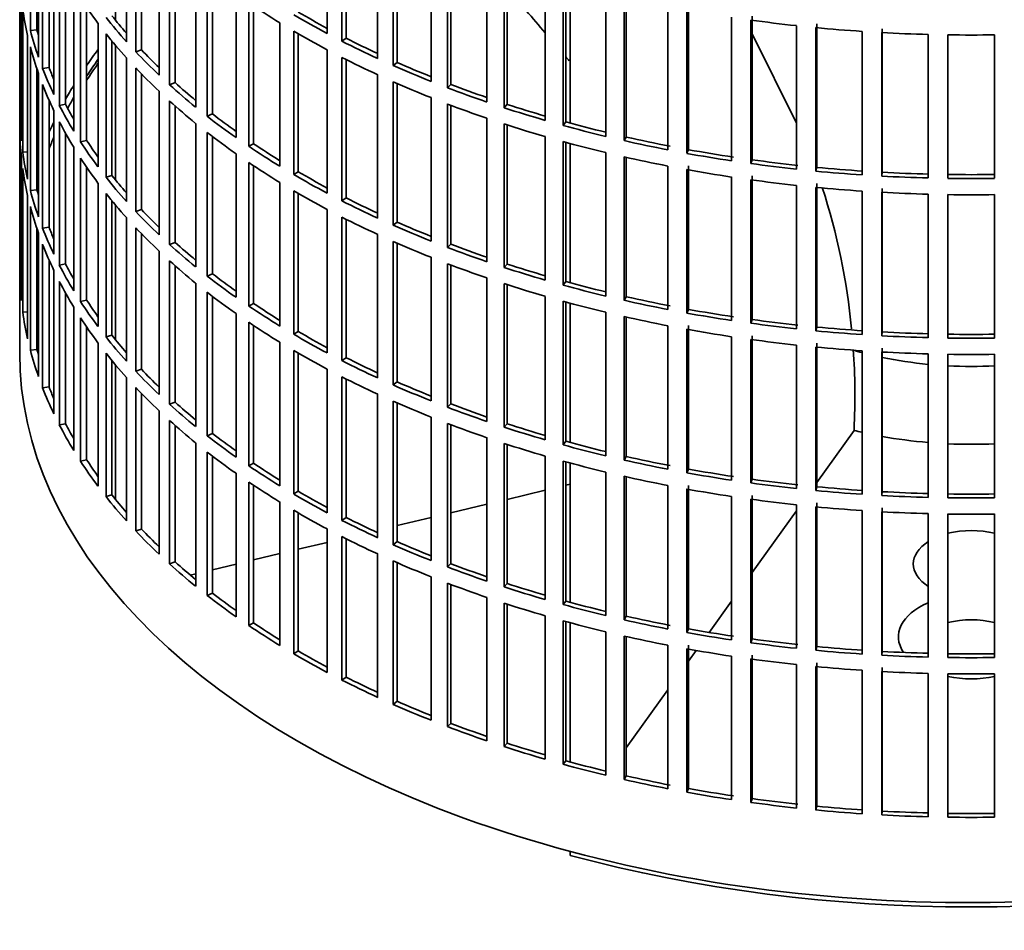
# Model space of a CAD drawing. Header units: millimetres. Extents: x 421 to 1312, y -1923 to 1668.
# Tile 2 of 24: x 1020 to 1168, y -1856 to -1719. Entities that reach past the tile are written whole.
import ezdxf

# ---------------------------------------------------------------- set-up
doc = ezdxf.new("R2010")
doc.units = ezdxf.units.MM
for name, color, linetype in [('VSI184-254_GIUNT', 7, 'Continuous'), ('VSI344-454_FILTR', 7, 'Continuous'), ('VSI344-454_SUPPO', 7, 'Continuous')]:
    doc.layers.add(name, color=color, linetype=linetype)

# ---------------------------------------------------------------- blocks, each defined once
blk = doc.blocks.new('SE4')
at = {"layer": 'VSI184-254_GIUNT', "color": 7, "linetype": 'Continuous', "lineweight": 35}
for start_param, end_param in [(4.245143, 4.281952), (4.365036, 4.547129), (4.62322, 4.801558)]:
    blk.add_ellipse((1163.01, -1748.04), major_axis=(39.5, 0), ratio=0.57735, start_param=start_param, end_param=end_param, dxfattribs=at)
at = {"layer": 'VSI344-454_FILTR', "color": 7, "linetype": 'Continuous', "lineweight": 35}
for p, q in [((1019.51, -1528.81), (1019.51, -1768.86)), ((1021.12, -1720.21), (1021.12, -1698.57)), ((1065.89, -1720.65), (1065.89, -1699.01)), ((1035.61, -1721.88), (1035.61, -1700.24)), ((1068.1, -1721.8), (1068.1, -1700.16)), ((1068.75, -1721.36), (1068.75, -1700.49)), ((1022.11, -1720.11), (1022.11, -1701.88)), ((1022.34, -1724.21), (1022.34, -1702.57)), ((1037.02, -1723.4), (1037.02, -1701.76)), ((1037.88, -1723.11), (1037.88, -1702.66)), ((1073.49, -1724.41), (1073.49, -1702.77)), ((1022.96, -1725.9), (1022.96, -1704.26)), ((1075.84, -1725.47), (1075.84, -1703.83)), ((1076.43, -1725), (1076.43, -1704.09)), ((1040.53, -1726.91), (1040.53, -1705.28)), ((1023.94, -1725.76), (1023.94, -1706.61)), ((1042.11, -1728.37), (1042.11, -1706.74)), ((1081.54, -1727.86), (1081.54, -1706.22)), ((1084.01, -1728.82), (1084.01, -1707.18)), ((1084.54, -1728.33), (1084.54, -1707.38)), ((1024.67, -1729.84), (1024.67, -1708.2)), ((1042.94, -1728.05), (1042.94, -1707.48)), ((1025.49, -1731.49), (1025.49, -1709.85)), ((1046.05, -1731.74), (1046.05, -1710.1)), ((1089.97, -1730.97), (1089.97, -1709.33)), ((1092.56, -1731.83), (1092.56, -1710.2)), ((1093.03, -1731.32), (1093.03, -1710.35)), ((1019.52, -1732.78), (1019.52, -1711.14)), ((1026.44, -1731.31), (1026.44, -1711.62)), ((1047.8, -1733.13), (1047.8, -1711.5)), ((1048.59, -1732.78), (1048.59, -1712.1)), ((1098.77, -1733.74), (1098.77, -1712.1)), ((1101.45, -1734.49), (1101.45, -1712.86)), ((1101.86, -1733.97), (1101.86, -1712.97)), ((1027.66, -1735.35), (1027.66, -1713.72)), ((1052.13, -1736.33), (1052.13, -1714.7)), ((1107.88, -1736.15), (1107.88, -1714.51)), ((1019.76, -1736.84), (1019.76, -1715.2)), ((1028.68, -1736.97), (1028.68, -1715.34)), ((1054.05, -1737.65), (1054.05, -1716.02)), ((1110.64, -1736.79), (1110.64, -1715.15)), ((1110.98, -1736.25), (1110.98, -1715.23)), ((1019.97, -1738.55), (1019.97, -1716.92)), ((1029.61, -1736.76), (1029.61, -1716.72)), ((1054.79, -1737.27), (1054.79, -1716.51)), ((1117.25, -1738.18), (1117.25, -1716.54)), ((1120.09, -1738.71), (1120.09, -1717.08)), ((1120.36, -1738.16), (1120.36, -1716.52)), ((1031.32, -1740.74), (1031.32, -1719.1)), ((1058.76, -1740.67), (1058.76, -1719.03)), ((1126.85, -1739.83), (1126.85, -1718.19)), ((1129.74, -1740.25), (1129.74, -1718.61)), ((1129.95, -1739.68), (1129.95, -1718.05)), ((1139.7, -1740.82), (1139.7, -1719.18)), ((1022.11, -1720.11), (1021.12, -1720.21)), ((1032.53, -1742.31), (1032.53, -1720.67)), ((1060.83, -1741.91), (1060.83, -1720.27)), ((1061.52, -1741.5), (1061.52, -1720.68)), ((1136.63, -1741.09), (1136.63, -1719.46)), ((1139.56, -1741.39), (1139.56, -1719.75)), ((1146.53, -1741.96), (1146.53, -1720.32)), ((1149.5, -1742.14), (1149.5, -1720.5)), ((1149.57, -1741.56), (1149.57, -1719.92)), ((1156.51, -1742.42), (1156.51, -1720.78)), ((1020.71, -1742.59), (1020.71, -1720.96)), ((1033.43, -1742.06), (1033.43, -1721.79)), ((1068.75, -1721.36), (1068.1, -1721.8)), ((1159.49, -1742.48), (1159.49, -1720.84)), ((1166.53, -1742.48), (1166.53, -1720.84)), ((1021.12, -1744.3), (1021.12, -1722.66)), ((1037.88, -1723.11), (1037.02, -1723.4)), ((1065.89, -1744.73), (1065.89, -1723.1)), ((1035.61, -1745.96), (1035.61, -1724.33)), ((1068.1, -1745.88), (1068.1, -1724.25)), ((1068.75, -1745.44), (1068.75, -1724.57)), ((1076.43, -1725), (1075.84, -1725.47)), ((1022.11, -1744.2), (1022.11, -1725.97)), ((1022.34, -1748.3), (1022.34, -1726.66)), ((1023.94, -1725.76), (1022.96, -1725.9)), ((1037.02, -1747.48), (1037.02, -1725.85)), ((1037.88, -1747.19), (1037.88, -1726.75)), ((1042.94, -1728.05), (1042.11, -1728.37)), ((1073.49, -1748.5), (1073.49, -1726.86)), ((1075.84, -1749.56), (1075.84, -1727.92)), ((1076.43, -1749.09), (1076.43, -1728.18)), ((1022.96, -1749.98), (1022.96, -1728.35)), ((1040.53, -1751), (1040.53, -1729.36)), ((1084.54, -1728.33), (1084.01, -1728.82)), ((1023.94, -1749.84), (1023.94, -1730.69)), ((1042.11, -1752.46), (1042.11, -1730.82)), ((1081.54, -1751.94), (1081.54, -1730.31)), ((1024.67, -1753.92), (1024.67, -1732.29)), ((1026.44, -1731.31), (1025.49, -1731.49)), ((1042.94, -1752.14), (1042.94, -1731.56)), ((1084.01, -1752.91), (1084.01, -1731.27)), ((1084.54, -1752.42), (1084.54, -1731.47)), ((1093.03, -1731.32), (1092.56, -1731.83)), ((1019.76, -1732.77), (1019.52, -1732.78)), ((1025.49, -1755.58), (1025.49, -1733.94)), ((1048.59, -1732.78), (1047.8, -1733.13)), ((1089.97, -1755.06), (1089.97, -1733.42)), ((1101.86, -1733.97), (1101.45, -1734.49)), ((1019.52, -1756.86), (1019.52, -1735.23)), ((1046.05, -1755.83), (1046.05, -1734.19)), ((1047.8, -1757.22), (1047.8, -1735.58)), ((1092.56, -1755.92), (1092.56, -1734.28)), ((1093.03, -1755.41), (1093.03, -1734.43)), ((1026.44, -1755.4), (1026.44, -1735.71)), ((1029.61, -1736.76), (1028.68, -1736.97)), ((1048.59, -1756.87), (1048.59, -1736.19)), ((1098.77, -1757.83), (1098.77, -1736.19)), ((1101.45, -1758.58), (1101.45, -1736.94)), ((1101.86, -1758.05), (1101.86, -1737.05)), ((1110.98, -1736.25), (1110.64, -1736.79)), ((1020.71, -1738.51), (1019.97, -1738.55)), ((1027.66, -1759.44), (1027.66, -1737.8)), ((1054.79, -1737.27), (1054.05, -1737.65)), ((1107.88, -1760.23), (1107.88, -1738.6)), ((1120.36, -1738.16), (1120.09, -1738.71)), ((1019.76, -1760.92), (1019.76, -1739.29)), ((1028.68, -1761.06), (1028.68, -1739.42)), ((1052.13, -1760.42), (1052.13, -1738.78)), ((1110.64, -1760.88), (1110.64, -1739.24)), ((1110.98, -1760.33), (1110.98, -1739.32)), ((1129.95, -1739.68), (1129.74, -1740.25)), ((1019.97, -1762.64), (1019.97, -1741)), ((1029.61, -1760.84), (1029.61, -1740.81)), ((1054.05, -1761.74), (1054.05, -1740.1)), ((1054.79, -1761.35), (1054.79, -1740.6)), ((1061.52, -1741.5), (1060.83, -1741.91)), ((1117.25, -1762.27), (1117.25, -1740.63)), ((1120.09, -1762.8), (1120.09, -1741.16)), ((1120.36, -1762.24), (1120.36, -1740.61)), ((1139.7, -1740.82), (1139.56, -1741.39)), ((1149.57, -1741.56), (1149.5, -1742.14)), ((1033.43, -1742.06), (1032.53, -1742.31)), ((1126.85, -1763.92), (1126.85, -1742.28)), ((1129.74, -1764.33), (1129.74, -1742.7)), ((1129.95, -1763.77), (1129.95, -1742.13)), ((1022.11, -1744.2), (1021.12, -1744.3)), ((1031.32, -1764.83), (1031.32, -1743.19)), ((1058.76, -1764.76), (1058.76, -1743.12)), ((1060.83, -1766), (1060.83, -1744.36)), ((1136.63, -1765.18), (1136.63, -1743.54)), ((1139.56, -1765.48), (1139.56, -1743.84)), ((1139.7, -1764.91), (1139.7, -1743.27)), ((1146.53, -1766.04), (1146.53, -1744.41)), ((1149.57, -1765.65), (1149.57, -1744.01)), ((1020.71, -1766.68), (1020.71, -1745.04)), ((1032.53, -1766.4), (1032.53, -1744.76)), ((1033.43, -1766.15), (1033.43, -1745.87)), ((1061.52, -1765.58), (1061.52, -1744.76)), ((1068.75, -1745.44), (1068.1, -1745.88)), ((1149.5, -1766.22), (1149.5, -1744.59)), ((1156.51, -1766.51), (1156.51, -1744.87)), ((1159.49, -1766.57), (1159.49, -1744.93)), ((1166.53, -1766.57), (1166.53, -1744.93)), ((1021.12, -1768.38), (1021.12, -1746.75)), ((1037.88, -1747.19), (1037.02, -1747.48)), ((1065.89, -1768.82), (1065.89, -1747.18)), ((1035.61, -1770.05), (1035.61, -1748.41)), ((1068.1, -1769.97), (1068.1, -1748.33)), ((1068.75, -1769.53), (1068.75, -1748.66)), ((1022.11, -1768.28), (1022.11, -1750.06)), ((1023.94, -1749.84), (1022.96, -1749.98)), ((1037.02, -1771.57), (1037.02, -1749.93)), ((1076.43, -1749.09), (1075.84, -1749.56)), ((1022.34, -1772.38), (1022.34, -1750.75)), ((1037.88, -1771.28), (1037.88, -1750.84)), ((1073.49, -1772.58), (1073.49, -1750.94)), ((1022.96, -1774.07), (1022.96, -1752.43)), ((1040.53, -1775.09), (1040.53, -1753.45)), ((1042.94, -1752.14), (1042.11, -1752.46)), ((1075.84, -1773.64), (1075.84, -1752)), ((1076.43, -1773.17), (1076.43, -1752.26)), ((1084.54, -1752.42), (1084.01, -1752.91)), ((1023.94, -1773.93), (1023.94, -1754.78)), ((1042.11, -1776.55), (1042.11, -1754.91)), ((1081.54, -1776.03), (1081.54, -1754.39)), ((1024.67, -1778.01), (1024.67, -1756.37)), ((1026.44, -1755.4), (1025.49, -1755.58)), ((1042.94, -1776.22), (1042.94, -1755.65)), ((1084.01, -1776.99), (1084.01, -1755.36)), ((1084.54, -1776.5), (1084.54, -1755.56)), ((1093.03, -1755.41), (1092.56, -1755.92)), ((1019.76, -1756.86), (1019.52, -1756.86)), ((1048.59, -1756.87), (1047.8, -1757.22)), ((1089.97, -1779.14), (1089.97, -1757.51)), ((1025.49, -1779.67), (1025.49, -1758.03)), ((1046.05, -1779.91), (1046.05, -1758.28)), ((1092.56, -1780.01), (1092.56, -1758.37)), ((1093.03, -1779.5), (1093.03, -1758.52)), ((1101.86, -1758.05), (1101.45, -1758.58)), ((1026.44, -1779.49), (1026.44, -1759.8)), ((1029.61, -1760.84), (1028.68, -1761.06)), ((1047.8, -1781.31), (1047.8, -1759.67)), ((1048.59, -1780.95), (1048.59, -1760.28)), ((1098.77, -1781.91), (1098.77, -1760.28)), ((1110.98, -1760.33), (1110.64, -1760.88)), ((1027.66, -1783.53), (1027.66, -1761.89)), ((1054.79, -1761.35), (1054.05, -1761.74)), ((1101.45, -1782.67), (1101.45, -1761.03)), ((1101.86, -1782.14), (1101.86, -1761.14)), ((1120.36, -1762.24), (1120.09, -1762.8)), ((1020.71, -1762.6), (1019.97, -1762.64)), ((1028.68, -1785.15), (1028.68, -1763.51)), ((1052.13, -1784.51), (1052.13, -1762.87)), ((1107.88, -1784.32), (1107.88, -1762.68)), ((1110.64, -1784.96), (1110.64, -1763.33)), ((1110.98, -1784.42), (1110.98, -1763.4)), ((1129.95, -1763.77), (1129.74, -1764.33)), ((1029.61, -1784.93), (1029.61, -1764.9)), ((1054.05, -1785.83), (1054.05, -1764.19)), ((1054.79, -1785.44), (1054.79, -1764.69)), ((1117.25, -1786.35), (1117.25, -1764.72)), ((1120.09, -1786.89), (1120.09, -1765.25)), ((1120.36, -1786.33), (1120.36, -1764.69)), ((1139.7, -1764.91), (1139.56, -1765.48)), ((1033.43, -1766.15), (1032.53, -1766.4)), ((1061.52, -1765.58), (1060.83, -1766)), ((1126.85, -1788.01), (1126.85, -1766.37)), ((1129.74, -1788.42), (1129.74, -1766.78)), ((1129.95, -1787.86), (1129.95, -1766.22)), ((1149.57, -1765.65), (1149.5, -1766.22)), ((1022.11, -1768.28), (1021.12, -1768.38)), ((1031.32, -1788.91), (1031.32, -1767.27)), ((1058.76, -1788.85), (1058.76, -1767.21)), ((1136.63, -1789.27), (1136.63, -1767.63)), ((1139.56, -1789.57), (1139.56, -1767.93)), ((1139.7, -1788.99), (1139.7, -1767.36)), ((1149.57, -1789.73), (1149.57, -1768.1)), ((1032.53, -1790.48), (1032.53, -1768.85)), ((1060.83, -1790.08), (1060.83, -1768.45)), ((1061.52, -1789.67), (1061.52, -1768.85)), ((1068.75, -1769.53), (1068.1, -1769.97)), ((1146.53, -1790.13), (1146.53, -1768.49)), ((1149.5, -1790.31), (1149.5, -1768.67)), ((1156.51, -1790.59), (1156.51, -1768.96)), ((1159.49, -1790.65), (1159.49, -1769.02)), ((1166.53, -1790.65), (1166.53, -1769.02)), ((1033.43, -1790.23), (1033.43, -1769.96)), ((1037.88, -1771.28), (1037.02, -1771.57)), ((1065.89, -1792.91), (1065.89, -1771.27)), ((1035.61, -1794.14), (1035.61, -1772.5)), ((1068.1, -1794.06), (1068.1, -1772.42)), ((1068.75, -1793.62), (1068.75, -1772.75)), ((1023.94, -1773.93), (1022.96, -1774.07)), ((1037.02, -1795.66), (1037.02, -1774.02)), ((1076.43, -1773.17), (1075.84, -1773.64)), ((1037.88, -1795.37), (1037.88, -1774.92)), ((1073.49, -1796.67), (1073.49, -1775.03)), ((1042.94, -1776.22), (1042.11, -1776.55)), ((1075.84, -1797.73), (1075.84, -1776.09)), ((1076.43, -1797.26), (1076.43, -1776.35)), ((1084.54, -1776.5), (1084.01, -1776.99)), ((1040.53, -1799.17), (1040.53, -1777.54)), ((1081.54, -1800.12), (1081.54, -1778.48)), ((1026.44, -1779.49), (1025.49, -1779.67)), ((1042.11, -1800.63), (1042.11, -1779)), ((1042.94, -1800.31), (1042.94, -1779.74)), ((1084.01, -1801.08), (1084.01, -1779.44)), ((1084.54, -1800.59), (1084.54, -1779.64)), ((1093.03, -1779.5), (1092.56, -1780.01)), ((1048.59, -1780.95), (1047.8, -1781.31)), ((1089.97, -1803.23), (1089.97, -1781.59)), ((1046.05, -1804), (1046.05, -1782.36)), ((1092.56, -1804.09), (1092.56, -1782.45)), ((1093.03, -1803.58), (1093.03, -1782.61)), ((1101.86, -1782.14), (1101.45, -1782.67)), ((1047.8, -1805.39), (1047.8, -1783.76)), ((1048.59, -1805.04), (1048.59, -1784.36)), ((1098.77, -1806), (1098.77, -1784.36)), ((1110.98, -1784.42), (1110.64, -1784.96)), ((1029.61, -1784.93), (1028.68, -1785.15)), ((1054.79, -1785.44), (1054.05, -1785.83)), ((1101.45, -1806.75), (1101.45, -1785.12)), ((1101.86, -1806.23), (1101.86, -1785.23)), ((1052.13, -1808.59), (1052.13, -1786.96)), ((1107.88, -1808.41), (1107.88, -1786.77)), ((1110.64, -1809.05), (1110.64, -1787.41)), ((1110.98, -1808.51), (1110.98, -1787.49)), ((1120.36, -1786.33), (1120.09, -1786.89)), ((1054.05, -1809.91), (1054.05, -1788.28)), ((1054.79, -1809.53), (1054.79, -1788.77)), ((1117.25, -1810.44), (1117.25, -1788.8)), ((1120.36, -1810.42), (1120.36, -1788.78)), ((1129.95, -1787.86), (1129.74, -1788.42)), ((1139.7, -1788.99), (1139.56, -1789.57)), ((1033.43, -1790.23), (1032.53, -1790.48)), ((1061.52, -1789.67), (1060.83, -1790.08)), ((1120.09, -1810.97), (1120.09, -1789.33)), ((1126.85, -1812.09), (1126.85, -1790.45)), ((1129.95, -1811.94), (1129.95, -1790.31)), ((1149.57, -1789.73), (1149.5, -1790.31)), ((1058.76, -1812.93), (1058.76, -1791.29)), ((1129.74, -1812.51), (1129.74, -1790.87)), ((1136.63, -1813.35), (1136.63, -1791.72)), ((1139.56, -1813.65), (1139.56, -1792.01)), ((1139.7, -1813.08), (1139.7, -1791.44)), ((1060.83, -1814.17), (1060.83, -1792.53)), ((1061.52, -1813.76), (1061.52, -1792.94)), ((1146.53, -1814.22), (1146.53, -1792.58)), ((1149.5, -1814.4), (1149.5, -1792.76)), ((1149.57, -1813.82), (1149.57, -1792.18)), ((1156.51, -1814.68), (1156.51, -1793.04)), ((1159.49, -1814.74), (1159.49, -1793.1)), ((1166.53, -1814.74), (1166.53, -1793.1)), ((1068.75, -1793.62), (1068.1, -1794.06)), ((1037.88, -1795.37), (1037.02, -1795.66)), ((1065.89, -1816.99), (1065.89, -1795.35)), ((1068.1, -1818.14), (1068.1, -1796.51)), ((1068.75, -1817.7), (1068.75, -1796.83)), ((1076.43, -1797.26), (1075.84, -1797.73)), ((1073.49, -1820.76), (1073.49, -1799.12)), ((1042.94, -1800.31), (1042.11, -1800.63)), ((1075.84, -1821.82), (1075.84, -1800.18)), ((1076.43, -1821.35), (1076.43, -1800.44)), ((1084.54, -1800.59), (1084.01, -1801.08)), ((1081.54, -1824.2), (1081.54, -1802.57)), ((1084.01, -1825.17), (1084.01, -1803.53)), ((1084.54, -1824.68), (1084.54, -1803.73)), ((1093.03, -1803.58), (1092.56, -1804.09)), ((1048.59, -1805.04), (1047.8, -1805.39)), ((1089.97, -1827.32), (1089.97, -1805.68)), ((1092.56, -1828.18), (1092.56, -1806.54)), ((1093.03, -1827.67), (1093.03, -1806.69)), ((1101.86, -1806.23), (1101.45, -1806.75)), ((1054.79, -1809.53), (1054.05, -1809.91)), ((1098.77, -1830.09), (1098.77, -1808.45)), ((1101.45, -1830.84), (1101.45, -1809.2)), ((1101.86, -1830.31), (1101.86, -1809.31)), ((1110.98, -1808.51), (1110.64, -1809.05)), ((1107.88, -1832.49), (1107.88, -1810.86)), ((1120.36, -1810.42), (1120.09, -1810.97)), ((1110.64, -1833.14), (1110.64, -1811.5)), ((1110.98, -1832.59), (1110.98, -1811.58)), ((1129.95, -1811.94), (1129.74, -1812.51)), ((1061.52, -1813.76), (1060.83, -1814.17)), ((1117.25, -1834.53), (1117.25, -1812.89)), ((1120.09, -1835.06), (1120.09, -1813.42)), ((1120.36, -1834.5), (1120.36, -1812.87)), ((1139.7, -1813.08), (1139.56, -1813.65)), ((1149.57, -1813.82), (1149.5, -1814.4)), ((1126.85, -1836.18), (1126.85, -1814.54)), ((1129.74, -1836.59), (1129.74, -1814.96)), ((1129.95, -1836.03), (1129.95, -1814.39)), ((1136.63, -1837.44), (1136.63, -1815.8)), ((1139.7, -1837.17), (1139.7, -1815.53)), ((1139.56, -1837.74), (1139.56, -1816.1)), ((1146.53, -1838.3), (1146.53, -1816.67)), ((1149.5, -1838.48), (1149.5, -1816.85)), ((1149.57, -1837.91), (1149.57, -1816.27)), ((1156.51, -1838.77), (1156.51, -1817.13)), ((1159.49, -1838.83), (1159.49, -1817.19)), ((1166.53, -1838.83), (1166.53, -1817.19)), ((1068.75, -1817.7), (1068.1, -1818.14)), ((1076.43, -1821.35), (1075.84, -1821.82)), ((1084.54, -1824.68), (1084.01, -1825.17)), ((1093.03, -1827.67), (1092.56, -1828.18)), ((1101.86, -1830.31), (1101.45, -1830.84)), ((1110.98, -1832.59), (1110.64, -1833.14)), ((1120.36, -1834.5), (1120.09, -1835.06)), ((1129.95, -1836.03), (1129.74, -1836.59)), ((1139.7, -1837.17), (1139.56, -1837.74)), ((1149.57, -1837.91), (1149.5, -1838.48))]:
    blk.add_line(p, q, dxfattribs=at)
for centre, radius, start, end in [((1163.01, -1472.37), 248.5, 269.189, 270.811), ((1163.01, -1495.16), 246.77, 269.1833, 270.8167), ((1163.01, -1494.01), 248.5, 269.189, 270.811), ((1163.01, -1496.46), 248.5, 269.189, 270.811), ((1163.01, -1519.25), 246.77, 269.1833, 270.8167), ((1163.01, -1518.09), 248.5, 269.189, 270.811), ((1163.01, -1520.54), 248.5, 269.189, 270.811), ((1163.01, -1543.33), 246.77, 269.1833, 270.8167), ((1163.01, -1542.18), 248.5, 269.189, 270.811), ((1163.01, -1544.63), 248.5, 269.189, 270.811), ((1163.01, -1567.42), 246.77, 269.1833, 270.8167), ((1163.01, -1566.27), 248.5, 269.189, 270.811), ((1163.01, -1568.72), 248.5, 269.189, 270.811), ((1163.01, -1591.51), 246.77, 269.1833, 270.8167), ((1163.01, -1590.35), 248.5, 269.189, 270.811)]:
    blk.add_arc(centre, radius, start, end, dxfattribs=at)
for centre, major_axis, start_param, end_param in [((1163.01, -1686.19), (-143.5, 0), 0.359458, 0.408487), ((1163.01, -1662.11), (-143.5, 0), 0.708524, 0.757553), ((1163.01, -1710.28), (-143.5, 0), 0.080205, 0.129234), ((1163.01, -1659.66), (-143.5, 0), 0.778337, 0.827366), ((1163.01, -1659.66), (-142.5, 0), 0.778165, 0.820895), ((1163.01, -1731.92), (-142.5, 0), -0.160582, -0.149846), ((1163.01, -1683.74), (-143.5, 0), 0.429271, 0.4783), ((1163.01, -1683.74), (-142.5, 0), 0.429099, 0.464583), ((1163.01, -1638.02), (-143.5, 0), 1.336842, 1.385871), ((1163.01, -1707.83), (-143.5, 0), 0.150018, 0.199048), ((1163.01, -1707.83), (-142.5, 0), 0.149846, 0.160582), ((1163.01, -1686.19), (-143.5, 0), 0.429271, 0.4783), ((1163.01, -1662.11), (-143.5, 0), 0.778337, 0.827366), ((1163.01, -1638.02), (-143.5, 0), 1.406655, 1.455685), ((1163.01, -1638.02), (-143.5, 0), 1.476469, 1.525498), ((1163.01, -1659.66), (-143.5, 0), 0.84815, 0.897179), ((1163.01, -1659.66), (-142.5, 0), 0.847978, 0.891566), ((1163.01, -1710.28), (-143.5, 0), 0.150018, 0.199048), ((1163.01, -1756), (-143.5, 0), -0.408487, -0.377404), ((1163.01, -1683.74), (-143.5, 0), 0.499084, 0.548113), ((1163.01, -1683.74), (-142.5, 0), 0.498912, 0.536508), ((1163.01, -1756), (-142.5, 0), -0.391958, -0.359286), ((1163.01, -1662.11), (-143.5, 0), 0.84815, 0.897179), ((1163.01, -1659.66), (-142.5, 0), 0.917791, 0.962144), ((1163.01, -1707.83), (-143.5, 0), 0.219831, 0.268861), ((1163.01, -1707.83), (-142.5, 0), 0.219659, 0.242088), ((1163.01, -1686.19), (-143.5, 0), 0.499084, 0.548113), ((1163.01, -1659.66), (-143.5, 0), 0.917963, 0.966992), ((1163.01, -1683.74), (-142.5, 0), 0.568725, 0.607984), ((1163.01, -1662.11), (-143.5, 0), 0.917963, 0.966992), ((1163.01, -1710.28), (-143.5, 0), 0.219831, 0.268861), ((1163.01, -1756), (-143.5, 0), -0.338674, -0.312019), ((1163.01, -1683.74), (-143.5, 0), 0.568897, 0.617927), ((1163.01, -1659.66), (-143.5, 0), 0.987776, 1.036806), ((1163.01, -1659.66), (-142.5, 0), 0.987604, 1.032651), ((1163.01, -1756), (-142.5, 0), -0.318152, -0.297119), ((1163.01, -1686.19), (-143.5, 0), 0.568897, 0.617927), ((1163.01, -1707.83), (-143.5, 0), 0.289645, 0.338674), ((1163.01, -1707.83), (-142.5, 0), 0.289473, 0.318152), ((1163.01, -1662.11), (-143.5, 0), 0.987776, 1.036806), ((1163.01, -1659.66), (-143.5, 0), 1.057589, 1.106619), ((1163.01, -1659.66), (-142.5, 0), 1.057417, 1.103102), ((1163.01, -1731.92), (-143.5, 0), 0.010392, 0.059421), ((1163.01, -1756), (-143.5, 0), -0.268861, -0.248955), ((1163.01, -1710.28), (-143.5, 0), 0.289645, 0.338674), ((1163.01, -1683.74), (-143.5, 0), 0.63871, 0.68774), ((1163.01, -1683.74), (-142.5, 0), 0.638538, 0.679153), ((1163.01, -1659.66), (-142.5, 0), 1.127231, 1.17351), ((1163.01, -1734.37), (-143.5, 0), 0.010392, 0.059421), ((1163.01, -1686.19), (-143.5, 0), 0.63871, 0.68774), ((1163.01, -1662.11), (-143.5, 0), 1.057589, 1.106619), ((1163.01, -1659.66), (-143.5, 0), 1.127403, 1.176432), ((1163.01, -1756), (-142.5, 0), -0.242088, -0.219659), ((1163.01, -1707.83), (-143.5, 0), 0.359458, 0.408487), ((1163.01, -1707.83), (-142.5, 0), 0.359286, 0.391958), ((1163.01, -1662.11), (-143.5, 0), 1.127403, 1.176432), ((1163.01, -1659.66), (-143.5, 0), 1.197216, 1.246245), ((1163.01, -1659.66), (-142.5, 0), 1.197044, 1.246417), ((1163.01, -1731.92), (-143.5, 0), 0.080205, 0.129234), ((1163.01, -1683.74), (-143.5, 0), 0.708524, 0.757553), ((1163.01, -1683.74), (-142.5, 0), 0.708352, 0.750104), ((1163.01, -1659.66), (-142.5, 0), 1.266857, 1.31623), ((1163.01, -1756), (-143.5, 0), -0.199048, -0.190533), ((1163.01, -1710.28), (-143.5, 0), 0.359458, 0.408487), ((1163.01, -1662.11), (-143.5, 0), 1.197216, 1.246245), ((1163.01, -1659.66), (-143.5, 0), 1.267029, 1.316058), ((1163.01, -1659.66), (-142.5, 0), 1.33667, 1.386044), ((1163.01, -1734.37), (-143.5, 0), 0.080205, 0.129234), ((1163.01, -1686.19), (-143.5, 0), 0.708524, 0.757553), ((1163.01, -1683.74), (-142.5, 0), 0.778165, 0.820895), ((1163.01, -1662.11), (-143.5, 0), 1.267029, 1.316058), ((1163.01, -1659.66), (-143.5, 0), 1.336842, 1.385871), ((1163.01, -1659.66), (-143.5, 0), 1.406655, 1.455685), ((1163.01, -1659.66), (-142.5, 0), 1.406483, 1.455857), ((1163.01, -1659.66), (-142.5, 0), 1.476296, 1.52567), ((1163.01, -1756), (-142.5, 0), -0.160582, -0.149846), ((1163.01, -1707.83), (-143.5, 0), 0.429271, 0.4783), ((1163.01, -1707.83), (-142.5, 0), 0.429099, 0.464583), ((1163.01, -1683.74), (-143.5, 0), 0.778337, 0.827366), ((1163.01, -1662.11), (-143.5, 0), 1.336842, 1.385871), ((1163.01, -1659.66), (-143.5, 0), 1.476469, 1.525498), ((1163.01, -1731.92), (-143.5, 0), 0.150018, 0.199048), ((1163.01, -1731.92), (-142.5, 0), 0.149846, 0.160582), ((1163.01, -1686.19), (-143.5, 0), 0.778337, 0.827366), ((1163.01, -1662.11), (-143.5, 0), 1.406655, 1.455685), ((1163.01, -1710.28), (-143.5, 0), 0.429271, 0.4783), ((1163.01, -1683.74), (-143.5, 0), 0.84815, 0.897179), ((1163.01, -1683.74), (-142.5, 0), 0.847978, 0.891566), ((1163.01, -1662.11), (-143.5, 0), 1.476469, 1.525498), ((1163.01, -1734.37), (-143.5, 0), 0.150018, 0.199048), ((1163.01, -1707.83), (-143.5, 0), 0.499084, 0.548113), ((1163.01, -1707.83), (-142.5, 0), 0.498912, 0.536508), ((1163.01, -1686.19), (-143.5, 0), 0.84815, 0.897179), ((1163.01, -1731.92), (-143.5, 0), 0.219831, 0.268861), ((1163.01, -1731.92), (-142.5, 0), 0.219659, 0.242088), ((1163.01, -1710.28), (-143.5, 0), 0.499084, 0.548113), ((1163.01, -1683.74), (-143.5, 0), 0.917963, 0.966992), ((1163.01, -1683.74), (-142.5, 0), 0.917791, 0.962144), ((1163.01, -1734.37), (-143.5, 0), 0.219831, 0.268861), ((1163.01, -1707.83), (-143.5, 0), 0.568897, 0.617927), ((1163.01, -1707.83), (-142.5, 0), 0.568725, 0.607984), ((1163.01, -1686.19), (-143.5, 0), 0.917963, 0.966992), ((1163.01, -1683.74), (-143.5, 0), 0.987776, 1.036806), ((1163.01, -1683.74), (-142.5, 0), 0.987604, 1.032651), ((1163.01, -1710.28), (-143.5, 0), 0.568897, 0.617927), ((1163.01, -1731.92), (-143.5, 0), 0.289645, 0.338674), ((1163.01, -1731.92), (-142.5, 0), 0.289473, 0.318152), ((1163.01, -1686.19), (-143.5, 0), 0.987776, 1.036806), ((1163.01, -1683.74), (-143.5, 0), 1.057589, 1.106619), ((1163.01, -1683.74), (-142.5, 0), 1.057417, 1.103102), ((1163.01, -1756), (-143.5, 0), 0.010392, 0.059421), ((1163.01, -1707.83), (-143.5, 0), 0.63871, 0.68774), ((1163.01, -1707.83), (-142.5, 0), 0.638538, 0.679153), ((1163.01, -1734.37), (-143.5, 0), 0.289645, 0.338674), ((1163.01, -1686.19), (-143.5, 0), 1.057589, 1.106619), ((1163.01, -1683.74), (-143.5, 0), 1.127403, 1.176432), ((1163.01, -1683.74), (-142.5, 0), 1.127231, 1.17351), ((1163.01, -1731.92), (-142.5, 0), 0.359286, 0.391958), ((1163.01, -1710.28), (-143.5, 0), 0.63871, 0.68774), ((1163.01, -1683.74), (-143.5, 0), 1.197216, 1.246245), ((1163.01, -1683.74), (-142.5, 0), 1.197044, 1.246417), ((1163.01, -1731.92), (-143.5, 0), 0.359458, 0.408487), ((1163.01, -1707.83), (-143.5, 0), 0.708524, 0.757553), ((1163.01, -1707.83), (-142.5, 0), 0.708352, 0.750104), ((1163.01, -1686.19), (-143.5, 0), 1.127403, 1.176432), ((1163.01, -1683.74), (-142.5, 0), 1.266857, 1.31623), ((1163.01, -1756), (-143.5, 0), 0.080205, 0.129234), ((1163.01, -1734.37), (-143.5, 0), 0.359458, 0.408487), ((1163.01, -1686.19), (-143.5, 0), 1.197216, 1.246245), ((1163.01, -1683.74), (-143.5, 0), 1.267029, 1.316058), ((1163.01, -1683.74), (-142.5, 0), 1.33667, 1.386044), ((1163.01, -1710.28), (-143.5, 0), 0.708524, 0.757553), ((1163.01, -1686.19), (-143.5, 0), 1.267029, 1.316058), ((1163.01, -1683.74), (-143.5, 0), 1.336842, 1.385871), ((1163.01, -1683.74), (-142.5, 0), 1.406483, 1.455857), ((1163.01, -1731.92), (-143.5, 0), 0.429271, 0.4783), ((1163.01, -1731.92), (-142.5, 0), 0.429099, 0.464583), ((1163.01, -1707.83), (-143.5, 0), 0.778337, 0.827366), ((1163.01, -1707.83), (-142.5, 0), 0.778165, 0.820895), ((1163.01, -1686.19), (-143.5, 0), 1.336842, 1.385871), ((1163.01, -1683.74), (-143.5, 0), 1.406655, 1.455685), ((1163.01, -1683.74), (-143.5, 0), 1.476469, 1.525498), ((1163.01, -1683.74), (-142.5, 0), 1.476296, 1.52567), ((1163.01, -1756), (-142.5, 0), 0.149846, 0.160582), ((1163.01, -1686.19), (-143.5, 0), 1.406655, 1.455685), ((1163.01, -1768.86), (143.5, 0), 3.141593, 5.158357), ((1163.01, -1756), (-143.5, 0), 0.150018, 0.199048), ((1163.01, -1734.37), (-143.5, 0), 0.429271, 0.4783), ((1163.01, -1710.28), (-143.5, 0), 0.778337, 0.827366), ((1163.01, -1707.83), (-142.5, 0), 0.847978, 0.891566), ((1163.01, -1686.19), (-143.5, 0), 1.476469, 1.525498), ((1163.01, -1731.92), (-142.5, 0), 0.498912, 0.536508), ((1163.01, -1707.83), (-143.5, 0), 0.84815, 0.897179), ((1163.01, -1731.92), (-143.5, 0), 0.499084, 0.548113), ((1163.01, -1710.28), (-143.5, 0), 0.84815, 0.897179), ((1163.01, -1756), (-143.5, 0), 0.219831, 0.268861), ((1163.01, -1756), (-142.5, 0), 0.219659, 0.242088), ((1163.01, -1734.37), (-143.5, 0), 0.499084, 0.548113), ((1163.01, -1707.83), (-143.5, 0), 0.917963, 0.966992), ((1163.01, -1707.83), (-142.5, 0), 0.917791, 0.962144), ((1163.01, -1731.92), (-143.5, 0), 0.568897, 0.617927), ((1163.01, -1731.92), (-142.5, 0), 0.568725, 0.607984), ((1163.01, -1710.28), (-143.5, 0), 0.917963, 0.966992), ((1163.01, -1707.83), (-143.5, 0), 0.987776, 1.036806), ((1163.01, -1707.83), (-142.5, 0), 0.987604, 1.032651), ((1163.01, -1756), (-143.5, 0), 0.289645, 0.338674), ((1163.01, -1756), (-142.5, 0), 0.289473, 0.318152), ((1163.01, -1734.37), (-143.5, 0), 0.568897, 0.617927), ((1163.01, -1710.28), (-143.5, 0), 0.987776, 1.036806), ((1163.01, -1707.83), (-143.5, 0), 1.057589, 1.106619), ((1163.01, -1707.83), (-142.5, 0), 1.057417, 1.103102), ((1163.01, -1731.92), (-143.5, 0), 0.63871, 0.68774), ((1163.01, -1731.92), (-142.5, 0), 0.638538, 0.679153), ((1163.01, -1710.28), (-143.5, 0), 1.057589, 1.106619), ((1163.01, -1707.83), (-143.5, 0), 1.127403, 1.176432), ((1163.01, -1707.83), (-142.5, 0), 1.127231, 1.17351), ((1163.01, -1734.37), (-143.5, 0), 0.63871, 0.68774), ((1163.01, -1707.83), (-142.5, 0), 1.197044, 1.246417), ((1163.01, -1756), (-143.5, 0), 0.359458, 0.408487), ((1163.01, -1756), (-142.5, 0), 0.359286, 0.391958), ((1163.01, -1731.92), (-143.5, 0), 0.708524, 0.757553), ((1163.01, -1731.92), (-142.5, 0), 0.708352, 0.750104), ((1163.01, -1710.28), (-143.5, 0), 1.127403, 1.176432), ((1163.01, -1707.83), (-143.5, 0), 1.197216, 1.246245), ((1163.01, -1710.28), (-143.5, 0), 1.197216, 1.246245), ((1163.01, -1707.83), (-143.5, 0), 1.267029, 1.316058), ((1163.01, -1707.83), (-142.5, 0), 1.266857, 1.31623), ((1163.01, -1734.37), (-143.5, 0), 0.708524, 0.757553), ((1163.01, -1707.83), (-143.5, 0), 1.336842, 1.385871), ((1163.01, -1707.83), (-142.5, 0), 1.33667, 1.386044), ((1163.01, -1707.83), (-142.5, 0), 1.406483, 1.455857), ((1163.01, -1756), (-143.5, 0), 0.429271, 0.4783), ((1163.01, -1756), (-142.5, 0), 0.429099, 0.464583), ((1163.01, -1731.92), (-143.5, 0), 0.778337, 0.827366), ((1163.01, -1731.92), (-142.5, 0), 0.778165, 0.820895), ((1163.01, -1710.28), (-143.5, 0), 1.267029, 1.316058), ((1163.01, -1707.83), (-143.5, 0), 1.406655, 1.455685), ((1163.01, -1707.83), (-143.5, 0), 1.476469, 1.525498), ((1163.01, -1707.83), (-142.5, 0), 1.476296, 1.52567), ((1163.01, -1710.28), (-143.5, 0), 1.336842, 1.385871), ((1163.01, -1710.28), (-143.5, 0), 1.406655, 1.455685), ((1163.01, -1734.37), (-143.5, 0), 0.778337, 0.827366), ((1163.01, -1710.28), (-143.5, 0), 1.476469, 1.525498), ((1163.01, -1731.92), (-143.5, 0), 0.84815, 0.897179), ((1163.01, -1731.92), (-142.5, 0), 0.847978, 0.891566), ((1163.01, -1756), (-143.5, 0), 0.499084, 0.548113), ((1163.01, -1756), (-142.5, 0), 0.498912, 0.536508), ((1163.01, -1734.37), (-143.5, 0), 0.84815, 0.897179), ((1163.01, -1731.92), (-143.5, 0), 0.917963, 0.966992), ((1163.01, -1731.92), (-142.5, 0), 0.917791, 0.962144), ((1163.01, -1756), (-143.5, 0), 0.568897, 0.617927), ((1163.01, -1756), (-142.5, 0), 0.568725, 0.607984), ((1163.01, -1734.37), (-143.5, 0), 0.917963, 0.966992), ((1163.01, -1731.92), (-142.5, 0), 0.987604, 1.032651), ((1163.01, -1731.92), (-143.5, 0), 0.987776, 1.036806), ((1163.01, -1734.37), (-143.5, 0), 0.987776, 1.036806), ((1163.01, -1731.92), (-142.5, 0), 1.057417, 1.103102), ((1163.01, -1756), (-143.5, 0), 0.63871, 0.68774), ((1163.01, -1756), (-142.5, 0), 0.638538, 0.679153), ((1163.01, -1731.92), (-143.5, 0), 1.057589, 1.106619), ((1163.01, -1734.37), (-143.5, 0), 1.057589, 1.106619), ((1163.01, -1731.92), (-143.5, 0), 1.127403, 1.176432), ((1163.01, -1731.92), (-142.5, 0), 1.127231, 1.17351), ((1163.01, -1756), (-142.5, 0), 0.708352, 0.750104), ((1163.01, -1734.37), (-143.5, 0), 1.127403, 1.176432), ((1163.01, -1731.92), (-143.5, 0), 1.197216, 1.246245), ((1163.01, -1731.92), (-142.5, 0), 1.197044, 1.246417), ((1163.01, -1756), (-143.5, 0), 0.708524, 0.757553), ((1163.01, -1731.92), (-143.5, 0), 1.267029, 1.316058), ((1163.01, -1731.92), (-142.5, 0), 1.266857, 1.31623), ((1163.01, -1734.37), (-143.5, 0), 1.197216, 1.246245), ((1163.01, -1731.92), (-143.5, 0), 1.336842, 1.385871), ((1163.01, -1731.92), (-142.5, 0), 1.33667, 1.386044), ((1163.01, -1756), (-143.5, 0), 0.778337, 0.827366), ((1163.01, -1756), (-142.5, 0), 0.778165, 0.820895), ((1163.01, -1734.37), (-143.5, 0), 1.267029, 1.316058), ((1163.01, -1731.92), (-143.5, 0), 1.406655, 1.455685), ((1163.01, -1731.92), (-142.5, 0), 1.406483, 1.455857), ((1163.01, -1731.92), (-142.5, 0), 1.476296, 1.52567), ((1163.01, -1734.37), (-143.5, 0), 1.336842, 1.385871), ((1163.01, -1731.92), (-143.5, 0), 1.476469, 1.525498), ((1163.01, -1734.37), (-143.5, 0), 1.406655, 1.455685), ((1163.01, -1734.37), (-143.5, 0), 1.476469, 1.525498), ((1163.01, -1756), (-143.5, 0), 0.84815, 0.897179), ((1163.01, -1756), (-142.5, 0), 0.847978, 0.891566), ((1163.01, -1756), (-142.5, 0), 0.917791, 0.962144), ((1163.01, -1756), (-143.5, 0), 0.917963, 0.966992), ((1163.01, -1756), (-142.5, 0), 0.987604, 1.032651), ((1163.01, -1756), (-143.5, 0), 0.987776, 1.036806), ((1163.01, -1756), (-142.5, 0), 1.057417, 1.103102), ((1163.01, -1756), (-143.5, 0), 1.057589, 1.106619), ((1163.01, -1756), (-142.5, 0), 1.127231, 1.17351), ((1163.01, -1756), (-143.5, 0), 1.127403, 1.176432), ((1163.01, -1756), (-143.5, 0), 1.197216, 1.246245), ((1163.01, -1756), (-142.5, 0), 1.197044, 1.246417), ((1163.01, -1756), (-143.5, 0), 1.267029, 1.316058), ((1163.01, -1756), (-142.5, 0), 1.266857, 1.31623), ((1163.01, -1756), (-143.5, 0), 1.336842, 1.385871), ((1163.01, -1756), (-142.5, 0), 1.33667, 1.386044), ((1163.01, -1756), (-143.5, 0), 1.406655, 1.455685), ((1163.01, -1756), (-142.5, 0), 1.406483, 1.455857), ((1163.01, -1756), (-142.5, 0), 1.476296, 1.52567), ((1163.01, -1756), (-143.5, 0), 1.476469, 1.525498)]:
    blk.add_ellipse(centre, major_axis=major_axis, ratio=0.57735, start_param=start_param, end_param=end_param, dxfattribs=at)
at = {"layer": 'VSI344-454_SUPPO', "color": 7, "linetype": 'Continuous', "lineweight": 35}
for p, q in [((1033.98, -1718.66), (1033.98, -1698.36)), ((1102.53, -1734.15), (1102.53, -1713.15)), ((1136.63, -1734.16), (1129.95, -1720.68)), ((1033.98, -1742.75), (1033.98, -1722.45)), ((1102.53, -1758.24), (1102.53, -1737.24)), ((1033.98, -1766.83), (1033.98, -1746.54)), ((1102.53, -1782.32), (1102.53, -1761.32)), ((1033.98, -1790.92), (1033.98, -1770.62)), ((1139.7, -1788.35), (1145.33, -1780.51)), ((1145.33, -1780.31), (1145.33, -1780.51)), ((1102.53, -1806.41), (1102.53, -1785.41)), ((1101.86, -1788.77), (1102.53, -1788.61)), ((1093.03, -1790.89), (1098.77, -1789.51)), ((1084.54, -1792.92), (1089.97, -1791.62)), ((1129.95, -1801.94), (1136.63, -1792.64)), ((1076.43, -1794.85), (1081.54, -1793.63)), ((1061.52, -1798.42), (1065.89, -1797.38)), ((1054.79, -1800.03), (1058.76, -1799.08)), ((1048.59, -1801.51), (1052.13, -1800.67)), ((1045.23, -1802.31), (1046.05, -1802.12)), ((1123.48, -1810.96), (1126.85, -1806.26)), ((1102.53, -1830.5), (1102.53, -1809.5)), ((1120.36, -1815.3), (1121.53, -1813.68)), ((1110.98, -1828.38), (1117.25, -1819.64)), ((1102.53, -1844.58), (1102.53, -1843.99))]:
    blk.add_line(p, q, dxfattribs=at)
for centre, radius, start, end in [((28188.55, 21439.91), 35640.76, 220.51466, 220.528864), ((28188.55, 21439.91), 35640.76, 220.536502, 220.537802), ((1042.85, -1775.22), 102.6, 5.6143, 17.7972), ((1042.85, -1775.22), 102.6, 357.1575, 3.881)]:
    blk.add_arc(centre, radius, start, end, dxfattribs=at)
for centre, major_axis, start_param, end_param in [((1163.01, -1756.61), (142.5, 0), -3.53355, -3.500878), ((1163.01, -1756.61), (142.5, 0), -3.302175, -3.292267), ((1163.01, -1756.61), (45, 0), 4.308579, 4.337394), ((1163.01, -1756.61), (45, 0), 4.408949, 4.56748), ((1163.01, -1756.61), (45, 0), 4.634142, 4.790635), ((1163.01, -1800.64), (8.75, 0), 1.157096, 1.984496), ((1163.01, -1800.64), (8.75, 0), 2.407803, 3.875383), ((1163.01, -1811.61), (-11, 0), -0.938824, 0.382349), ((1163.01, -1814.11), (8.75, 0), 1.157096, 1.984496), ((1163.01, -1811.61), (-11, 0), 1.245307, 1.896286), ((1163.01, -1770.09), (-142.5, 0), 1.132467, 2.009125)]:
    blk.add_ellipse(centre, major_axis=major_axis, ratio=0.57735, start_param=start_param, end_param=end_param, dxfattribs=at)

msp = doc.modelspace()

# ---------------------------------------------------------------- block references
msp.add_blockref('SE4', (0, 0))

doc.saveas('drawing.dxf')
